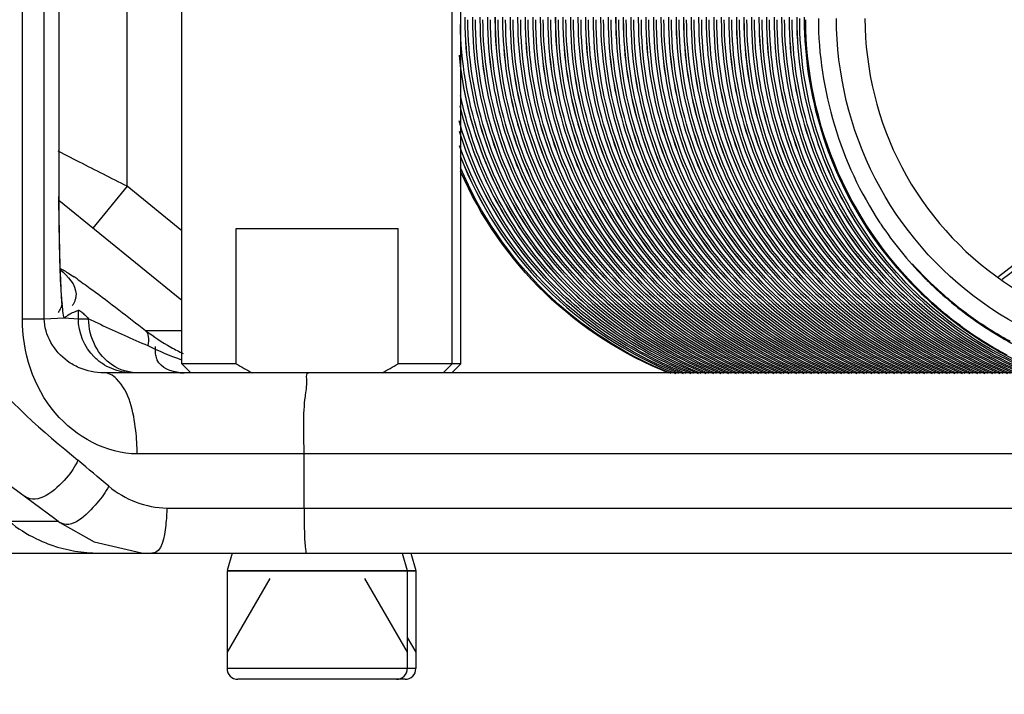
# Model space of a CAD drawing. Header units: millimetres. Extents: x 0 to 9512, y 0 to 6728.
# Tile 35 of 119: x 5004 to 5059, y 1101 to 1138. Entities that reach past the tile are written whole.
import ezdxf

# ---------------------------------------------------------------- set-up
doc = ezdxf.new("R2010")
doc.units = ezdxf.units.MM
doc.header["$LTSCALE"] = 523.16
doc.layers.get('0').update_dxf_attribs({"linetype": 'CONTINUOUS'})
for name, color, linetype in [('304103000094DXF_CONTINUOUS_LINE', 7, 'CONTINUOUS'), ('304104000155DXF_CONTINUOUS_LINE', 7, 'CONTINUOUS'), ('304109000079DXF_CONTINUOUS_LINE', 7, 'CONTINUOUS'), ('501023000046DXF_CONTINUOUS_LINE', 7, 'CONTINUOUS'), ('604006000006DXF_CONTINUOUS_LINE', 7, 'CONTINUOUS'), ('运动范围_DXF_DIMENSION', 7, 'CONTINUOUS')]:
    doc.layers.add(name, color=color, linetype=linetype)
doc.styles.get("Standard").update_dxf_attribs({"font": 'txt', "width": 0.7})
doc.dimstyles.new('DIMSTYLE_18', dxfattribs={"dimtxt": 80, "dimasz": 48, "dimexe": 1, "dimexo": 0, "dimgap": 5, "dimtad": 0, "dimtih": 1, "dimtoh": 1, "dimdec": 1, "dimdsep": 46, "dimtxsty": 'Standard', "dimblk": '_FILLED', "dimblk1": '_FILLED', "dimblk2": '_FILLED', "dimcen": 0.09, "dimclrt": 5, "dimazin": 2, "dimtp": 0.5, "dimtm": 0.5, "dimtfac": 1, "dimtdec": 65535, "dimtofl": 0, "dimtmove": 0, "dimatfit": 3, "dimldrblk": '_FILLED', "dimfxl": 0, "dimtolj": 1, "dimarcsym": 0})

# ---------------------------------------------------------------- blocks, each defined once
blk = doc.blocks.new('*D31')
at = {"layer": '运动范围_DXF_DIMENSION', "color": 2, "linetype": 'Continuous', "transparency": 16777216}
for start, end in [(287.445481, 360), (193, 261.806311)]:
    blk.add_arc((4873.138, 1359.384), 660.059, start, end, dxfattribs=at)
for points in [[(5539.447, 1311.125), (5533.197, 1359.384), (5523.457, 1311.706)], [(4250.211, 1166.638), (4229.996, 1210.903), (4234.762, 1162.475)]]:
    blk.add_solid(points, dxfattribs=at)
blk = doc.blocks.new('_FILLED')
at = {"color": 0, "linetype": 'ByBlock'}
blk.add_solid([(0, 0), (-1, 0.1667), (-1, -0.1667)], dxfattribs=at)

msp = doc.modelspace()

# ---------------------------------------------------------------- linework, layer by layer
at = {"color": 2, "linetype": 'Continuous'}
msp.add_circle((4873.138, 1359.384), 460.97, dxfattribs=at)
at = {"layer": '304103000094DXF_CONTINUOUS_LINE', "color": 9, "linetype": 'Continuous'}
for p, q in [((5010.273, 1129.231), (5010.273, 1169.045)), ((5004.465, 1121.884), (5004.465, 1167.384)), ((5005.677, 1121.884), (5005.677, 1167.384)), ((5006.488, 1167.384), (5006.488, 1128.669)), ((5007.491, 1130.645), (5006.45, 1131.176)), ((5007.642, 1130.568), (5007.491, 1130.645)), ((5010.273, 1129.231), (5008.381, 1126.903)), ((5013.32, 1126.756), (5010.273, 1129.231)), ((5006.493, 1128.669), (5006.488, 1128.669)), ((5006.577, 1124.106), (5006.576, 1123.973)), ((5007.312, 1122.253), (5007.571, 1122.364)), ((5007.571, 1121.884), (5007.571, 1122.364)), ((5004.465, 1121.884), (5005.677, 1121.884)), ((5005.677, 1121.884), (5006.791, 1121.937)), ((5006.791, 1121.937), (5007.571, 1121.884)), ((5007.571, 1121.884), (5008.141, 1121.884)), ((5011.302, 1121.234), (5013.32, 1121.234)), ((5089.988, 1114.384), (5010.834, 1114.384)), ((5020.096, 1111.384), (5020.096, 1114.384)), ((5012.478, 1111.384), (5089.71, 1111.384)), ((5006.477, 1110.637), (4996.86, 1110.636))]:
    msp.add_line(p, q, dxfattribs=at)
at = {"layer": '304103000094DXF_CONTINUOUS_LINE', "color": 7, "linetype": 'Continuous'}
for p, q in [((5006.493, 1167.384), (5006.493, 1128.669)), ((5006.494, 1128.462), (5013.32, 1122.916)), ((5092.784, 1118.884), (5008.986, 1118.884)), ((5006.255, 1110.804), (5006.541, 1110.59)), ((5002.571, 1108.884), (5102.654, 1108.884))]:
    msp.add_line(p, q, dxfattribs=at)
for points in [[(5006.578, 1124.106), (5006.537, 1125.22), (5006.501, 1127.126), (5006.493, 1128.669)], [(5006.669, 1122.735), (5006.675, 1122.7), (5006.661, 1122.818), (5006.635, 1123.115), (5006.607, 1123.539), (5006.58, 1124.045), (5006.577, 1124.108)], [(5002.718, 1113.462), (5003.866, 1112.583), (5006.255, 1110.804)], [(5006.541, 1110.59), (5008.449, 1109.511), (5011.071, 1108.904), (5011.639, 1108.884)]]:
    msp.add_lwpolyline(points, dxfattribs=at)
at = {"layer": '304103000094DXF_CONTINUOUS_LINE', "color": 9, "linetype": 'Continuous'}
for centre, radius, start, end in [((5132.801, 1128.535), 126.313, 179.93941, 181.46523), ((5079.22, 1127.181), 72.714, 181.4781, 182.52884), ((4993.795, 1104.337), 24.039, 55.0808, 55.7332), ((5005.69, 1122.864), 0.972, 352.645, 0.0886), ((5018.508, 1130.587), 11.807, 232.3909, 240.5777), ((5018.382, 1130.376), 11.561, 240.6081, 244.4371), ((5013.444, 1122.315), 3.432, 266.1834, 270.0662), ((4825.306, 894.98), 284.946, 49.79003, 50.24093), ((5008.729, 1116.843), 7.967, 231.172, 244.0493), ((5008.699, 1116.789), 7.905, 244.0693, 250.7609), ((5008.707, 1116.836), 7.953, 250.8252, 269.9347)]:
    msp.add_arc(centre, radius, start, end, dxfattribs=at)
for points in [[(5010.273, 1129.231), (5009.396, 1129.676), (5008.519, 1130.122), (5007.642, 1130.568)], [(5006.573, 1124.599), (5006.984, 1124.253), (5007.439, 1123.777), (5007.44, 1123.24)], [(5008.449, 1119.763), (5007.908, 1120.304), (5007.571, 1121.119), (5007.571, 1121.884)], [(5008.504, 1120.384), (5008.267, 1120.841), (5008.141, 1121.37), (5008.141, 1121.884)], [(5009.461, 1119.309), (5009.061, 1119.573), (5008.725, 1119.958), (5008.504, 1120.384)], [(5011.431, 1120.395), (5012.023, 1120.103), (5012.631, 1119.841), (5013.254, 1119.625)], [(5013.215, 1118.891), (5012.734, 1118.924), (5012.145, 1119.151), (5011.95, 1119.592)], [(5010.852, 1118.884), (5010.368, 1118.884), (5009.866, 1119.042), (5009.461, 1119.309)], [(5009.264, 1112.589), (5010.138, 1111.851), (5011.334, 1111.384), (5012.478, 1111.384)]]:
    msp.add_open_spline(points, degree=3, dxfattribs=at)
for points, knots in [([(4999.457, 1125.658), (4999.86, 1123.419), (5001.828, 1118.787), (5005.595, 1115.653), (5007.546, 1114.03)], [0, 0, 0, 0, 0.47262, 1, 1, 1, 1]), ([(5006.519, 1124.687), (5006.548, 1124.678), (5006.617, 1124.648), (5006.682, 1124.613), (5006.721, 1124.591)], [0, 0, 0, 0, 0.40934, 1, 1, 1, 1]), ([(5006.721, 1124.591), (5006.811, 1124.541), (5007.016, 1124.414), (5007.216, 1124.281), (5007.33, 1124.203)], [0, 0, 0, 0, 0.428569, 1, 1, 1, 1]), ([(5006.576, 1123.973), (5006.584, 1123.813), (5006.598, 1123.512), (5006.616, 1123.21), (5006.626, 1123.068)], [0, 0, 0, 0, 0.527697, 1, 1, 1, 1]), ([(5007.555, 1124.048), (5007.813, 1123.868), (5009.081, 1122.954), (5010.319, 1122.001), (5011.302, 1121.234)], [0, 0, 0, 0, 0.201573, 1, 1, 1, 1]), ([(5006.626, 1123.068), (5006.642, 1122.842), (5006.678, 1122.483), (5006.712, 1122.118), (5006.753, 1121.988)], [0, 0, 0, 0, 0.624959, 1, 1, 1, 1]), ([(5007.381, 1122.901), (5007.362, 1122.85), (5007.317, 1122.747), (5007.259, 1122.651), (5007.225, 1122.603)], [0, 0, 0, 0, 0.478756, 1, 1, 1, 1]), ([(5007.44, 1123.24), (5007.44, 1123.184), (5007.43, 1123.068), (5007.4, 1122.957), (5007.381, 1122.901)], [0, 0, 0, 0, 0.48634, 1, 1, 1, 1]), ([(5006.654, 1122.74), (5006.643, 1122.654), (5006.594, 1122.473), (5006.503, 1122.31), (5006.447, 1122.229)], [0, 0, 0, 0, 0.468161, 1, 1, 1, 1]), ([(5007.571, 1122.364), (5007.589, 1122.375), (5007.662, 1122.325), (5007.709, 1122.291), (5007.745, 1122.261)], [0, 0, 0, 0, 0.30419, 1, 1, 1, 1]), ([(5010.834, 1114.384), (5009.141, 1114.384), (5005.574, 1116.342), (5004.465, 1120.038), (5004.465, 1121.884)], [0, 0, 0, 0, 0.478408, 1, 1, 1, 1]), ([(5007.61, 1119.168), (5007.383, 1119.264), (5006.387, 1119.814), (5005.677, 1120.989), (5005.677, 1121.884)], [0, 0, 0, 0, 0.21589, 1, 1, 1, 1]), ([(5006.753, 1121.988), (5006.758, 1121.973), (5006.761, 1121.952), (5006.785, 1121.934), (5006.791, 1121.937)], [0, 0, 0, 0, 0.695329, 1, 1, 1, 1]), ([(5006.791, 1121.937), (5006.885, 1121.989), (5007.031, 1122.14), (5007.223, 1122.216), (5007.312, 1122.253)], [0, 0, 0, 0, 0.527091, 1, 1, 1, 1]), ([(5007.745, 1122.261), (5007.805, 1122.21), (5007.939, 1122.087), (5008.069, 1121.958), (5008.141, 1121.884)], [0, 0, 0, 0, 0.431449, 1, 1, 1, 1]), ([(5008.141, 1121.884), (5008.358, 1121.78), (5009.442, 1121.258), (5010.543, 1120.77), (5011.431, 1120.395)], [0, 0, 0, 0, 0.199315, 1, 1, 1, 1]), ([(5011.302, 1121.235), (5011.388, 1121.147), (5011.491, 1120.852), (5011.463, 1120.56), (5011.431, 1120.395)], [0, 0, 0, 0, 0.422724, 1, 1, 1, 1]), ([(5011.897, 1119.736), (5011.872, 1119.825), (5011.838, 1120.024), (5011.842, 1120.226), (5011.852, 1120.334)], [0, 0, 0, 0, 0.461013, 1, 1, 1, 1]), ([(5009.423, 1119.117), (5009.242, 1119.192), (5008.894, 1119.376), (5008.587, 1119.624), (5008.449, 1119.763)], [0, 0, 0, 0, 0.499957, 1, 1, 1, 1]), ([(5011.95, 1119.592), (5011.939, 1119.615), (5011.92, 1119.662), (5011.904, 1119.711), (5011.897, 1119.736)], [0, 0, 0, 0, 0.491185, 1, 1, 1, 1]), ([(5010.567, 1118.884), (5010.373, 1118.884), (5009.981, 1118.925), (5009.605, 1119.041), (5009.423, 1119.117)], [0, 0, 0, 0, 0.496072, 1, 1, 1, 1]), ([(5009.693, 1118.541), (5009.592, 1118.643), (5009.378, 1118.813), (5009.109, 1118.884), (5008.986, 1118.884)], [0, 0, 0, 0, 0.538258, 1, 1, 1, 1]), ([(5010.834, 1114.384), (5010.834, 1114.82), (5010.736, 1116.243), (5010.408, 1117.822), (5009.693, 1118.541)], [0, 0, 0, 0, 0.300566, 1, 1, 1, 1]), ([(5020.096, 1114.384), (5020.096, 1115.445), (5020.013, 1117.02), (5020.287, 1118.194), (5020.214, 1118.884), (5020.332, 1118.884)], [0, 0, 0, 0, 0.704862, 0.921557, 1, 1, 1, 1]), ([(5007.546, 1114.03), (5007.372, 1113.677), (5006.774, 1112.734), (5005.293, 1111.529), (5004.623, 1112.02)], [0, 0, 0, 0, 0.321718, 1, 1, 1, 1]), ([(5009.264, 1112.589), (5009.076, 1112.259), (5008.47, 1111.426), (5007.171, 1110.139), (5006.541, 1110.59)], [0, 0, 0, 0, 0.329199, 1, 1, 1, 1]), ([(5012.478, 1111.384), (5012.478, 1111.065), (5012.41, 1110.286), (5012.23, 1108.884), (5011.656, 1108.884)], [0, 0, 0, 0, 0.3575, 1, 1, 1, 1]), ([(5020.096, 1111.384), (5020.096, 1111.145), (5020.106, 1110.377), (5020.11, 1109.605), (5020.177, 1109.078)], [0, 0, 0, 0, 0.309936, 1, 1, 1, 1]), ([(5020.177, 1109.078), (5020.183, 1109.03), (5020.196, 1108.981), (5020.208, 1108.884), (5020.227, 1108.884)], [0, 0, 0, 0, 0.724739, 1, 1, 1, 1])]:
    msp.add_open_spline(points, degree=3, knots=knots, dxfattribs=at)
at = {"layer": '304103000094DXF_CONTINUOUS_LINE', "color": 7, "linetype": 'Continuous'}
msp.add_open_spline([(5008.986, 1118.884), (5008.517, 1118.884), (5008.04, 1118.984), (5007.61, 1119.168)], degree=3, dxfattribs=at)
at = {"layer": '304104000155DXF_CONTINUOUS_LINE', "color": 7, "linetype": 'Continuous'}
for p, q in [((5013.32, 1119.384), (5013.32, 1139.384)), ((5028.32, 1119.384), (5028.32, 1139.384)), ((5028.798, 1119.384), (5028.798, 1139.384)), ((5016.32, 1126.884), (5025.32, 1126.884)), ((5016.32, 1119.384), (5016.32, 1126.884)), ((5025.32, 1119.384), (5025.32, 1126.884)), ((5016.32, 1119.384), (5013.32, 1119.384)), ((5013.82, 1118.884), (5013.32, 1119.384)), ((5028.32, 1119.384), (5025.32, 1119.384)), ((5027.82, 1118.884), (5028.32, 1119.384)), ((5028.298, 1118.884), (5028.798, 1119.384)), ((5028.798, 1119.384), (5028.32, 1119.384))]:
    msp.add_line(p, q, dxfattribs=at)
for points in [[(5016.32, 1119.384), (5016.612, 1119.208), (5016.91, 1119.04), (5017.214, 1118.884)], [(5024.425, 1118.884), (5024.729, 1119.04), (5025.027, 1119.208), (5025.32, 1119.384)]]:
    msp.add_open_spline(points, degree=3, dxfattribs=at)
at = {"layer": '304109000079DXF_CONTINUOUS_LINE', "color": 7, "linetype": 'Continuous'}
for centre, radius, start, end in [((5050.085, 1138.534), 21.07, 179.8146, 180.1854), ((5050.504, 1138.534), 21.07, 179.8146, 180.1854), ((5050.923, 1138.534), 21.07, 179.8146, 180.1854), ((5051.341, 1138.534), 21.07, 179.8146, 180.1854), ((5051.76, 1138.534), 21.07, 179.8146, 180.1854), ((5052.178, 1138.534), 21.07, 179.8146, 180.1854), ((5052.597, 1138.534), 21.07, 179.8146, 180.1854), ((5053.015, 1138.534), 21.07, 179.8146, 180.1854), ((5053.434, 1138.534), 21.07, 179.8146, 180.1854), ((5053.852, 1138.534), 21.07, 179.8146, 180.1854), ((5054.271, 1138.534), 21.07, 179.8146, 180.1854), ((5054.689, 1138.534), 21.07, 179.8146, 180.1854), ((5055.108, 1138.534), 21.07, 179.8146, 180.1854), ((5055.526, 1138.534), 21.07, 179.8146, 180.1854), ((5055.945, 1138.534), 21.07, 179.8146, 180.1854), ((5056.364, 1138.534), 21.07, 179.8146, 180.1854), ((5056.782, 1138.534), 21.07, 179.8146, 180.1854), ((5057.201, 1138.534), 21.07, 179.8146, 180.1854), ((5057.619, 1138.534), 21.07, 179.8146, 180.1854), ((5058.038, 1138.534), 21.07, 179.8146, 180.1854), ((5058.456, 1138.534), 21.07, 179.8146, 180.1854), ((5058.875, 1138.534), 21.07, 179.8146, 180.1854), ((5059.293, 1138.534), 21.07, 179.8146, 180.1854), ((5059.712, 1138.534), 21.07, 179.8146, 180.1854), ((5060.13, 1138.534), 21.07, 179.8146, 180.1854), ((5060.549, 1138.534), 21.07, 179.8146, 180.1854), ((5060.967, 1138.534), 21.07, 179.8146, 180.1854), ((5061.386, 1138.534), 21.07, 179.8146, 180.1854), ((5061.805, 1138.534), 21.07, 179.8146, 180.1854), ((5062.223, 1138.534), 21.07, 179.8146, 180.1854), ((5062.642, 1138.534), 21.07, 179.8146, 180.1854), ((5063.06, 1138.534), 21.07, 179.8146, 180.1854), ((5063.479, 1138.534), 21.07, 179.8146, 180.1854), ((5063.897, 1138.534), 21.07, 179.8146, 180.1854), ((5064.316, 1138.534), 21.07, 179.8146, 180.1854), ((5064.734, 1138.534), 21.07, 179.8146, 180.1854), ((5065.153, 1138.534), 21.07, 179.8146, 180.1854), ((5065.571, 1138.534), 21.07, 179.8146, 180.1854), ((5065.99, 1138.534), 21.07, 179.8146, 180.1854), ((5066.408, 1138.534), 21.07, 179.8146, 180.1854), ((5066.827, 1138.534), 21.07, 179.8146, 180.1854), ((5067.246, 1138.534), 21.07, 179.8146, 180.1854), ((5067.664, 1138.534), 21.07, 179.8146, 180.1854), ((5068.083, 1138.534), 21.07, 179.8146, 180.1854), ((5068.501, 1138.534), 21.07, 179.8146, 180.1854), ((5068.92, 1138.534), 21.07, 179.8146, 180.1854), ((5069.034, 1138.478), 20.385, 213.5852, 213.8402), ((5069.115, 1138.537), 20.485, 213.8511, 224.3911), ((5069.03, 1138.46), 20.37, 224.4026, 225.4579), ((5069.089, 1138.524), 20.457, 225.4663, 235.2636), ((5069.026, 1138.449), 21.058, 227.47, 229.1083), ((5069.085, 1138.522), 21.153, 229.1159, 238.9307), ((5069.022, 1138.433), 20.345, 235.2731, 236.7659), ((5069.065, 1138.505), 20.428, 236.7742, 246.2645), ((5069.023, 1138.425), 21.038, 238.9417, 241.8444)]:
    msp.add_arc(centre, radius, start, end, dxfattribs=at)
at = {"layer": '304109000079DXF_CONTINUOUS_LINE', "color": 9, "linetype": 'Continuous'}
for centre, radius, start, end in [((5050.09, 1138.534), 21.073, 179.8155, 180.1845), ((5050.509, 1138.534), 21.073, 179.8155, 180.1845), ((5050.927, 1138.534), 21.073, 179.8155, 180.1845), ((5051.346, 1138.534), 21.073, 179.8155, 180.1845), ((5051.764, 1138.534), 21.073, 179.8155, 180.1845), ((5052.183, 1138.534), 21.073, 179.8155, 180.1845), ((5052.601, 1138.534), 21.073, 179.8155, 180.1845), ((5053.02, 1138.534), 21.073, 179.8155, 180.1845), ((5053.438, 1138.534), 21.073, 179.8155, 180.1845), ((5053.857, 1138.534), 21.073, 179.8155, 180.1845), ((5054.275, 1138.534), 21.073, 179.8155, 180.1845), ((5054.694, 1138.534), 21.073, 179.8155, 180.1845), ((5055.112, 1138.534), 21.073, 179.8155, 180.1845), ((5055.531, 1138.534), 21.073, 179.8155, 180.1845), ((5055.95, 1138.534), 21.073, 179.8155, 180.1845), ((5056.368, 1138.534), 21.073, 179.8155, 180.1845), ((5056.787, 1138.534), 21.073, 179.8155, 180.1845), ((5057.205, 1138.534), 21.073, 179.8155, 180.1845), ((5057.624, 1138.534), 21.073, 179.8155, 180.1845), ((5058.042, 1138.534), 21.073, 179.8155, 180.1845), ((5058.461, 1138.534), 21.073, 179.8155, 180.1845), ((5058.879, 1138.534), 21.073, 179.8155, 180.1845), ((5059.298, 1138.534), 21.073, 179.8155, 180.1845), ((5059.716, 1138.534), 21.073, 179.8155, 180.1845), ((5060.135, 1138.534), 21.073, 179.8155, 180.1845), ((5060.553, 1138.534), 21.073, 179.8155, 180.1845), ((5060.972, 1138.534), 21.073, 179.8155, 180.1845), ((5061.391, 1138.534), 21.073, 179.8155, 180.1845), ((5061.809, 1138.534), 21.073, 179.8155, 180.1845), ((5062.228, 1138.534), 21.073, 179.8155, 180.1845), ((5062.646, 1138.534), 21.073, 179.8155, 180.1845), ((5063.065, 1138.534), 21.073, 179.8155, 180.1845), ((5063.483, 1138.534), 21.073, 179.8155, 180.1845), ((5063.902, 1138.534), 21.073, 179.8155, 180.1845), ((5064.32, 1138.534), 21.073, 179.8155, 180.1845), ((5064.739, 1138.534), 21.073, 179.8155, 180.1845), ((5065.157, 1138.534), 21.073, 179.8155, 180.1845), ((5065.576, 1138.534), 21.073, 179.8155, 180.1845), ((5065.994, 1138.534), 21.073, 179.8155, 180.1845), ((5066.413, 1138.534), 21.073, 179.8155, 180.1845), ((5066.832, 1138.534), 21.073, 179.8155, 180.1845), ((5067.25, 1138.534), 21.073, 179.8155, 180.1845), ((5067.669, 1138.534), 21.073, 179.8155, 180.1845), ((5068.087, 1138.534), 21.073, 179.8155, 180.1845), ((5068.506, 1138.534), 21.073, 179.8155, 180.1845), ((5068.924, 1138.534), 21.073, 179.8155, 180.1845), ((5069, 1138.521), 20.357, 221.8645, 228.3413), ((5068.955, 1138.472), 20.29, 228.3451, 231.9495), ((5068.979, 1138.504), 20.329, 231.9521, 239.2111), ((5068.939, 1138.442), 20.256, 239.2165, 241.4992)]:
    msp.add_arc(centre, radius, start, end, dxfattribs=at)
for points, knots in [([(5042.14, 1118.852), (5038.33, 1120.355), (5031.451, 1125.763), (5028.832, 1134.109), (5028.769, 1138.21)], [0, 0, 0, 0, 0.499674, 1, 1, 1, 1]), ([(5029.017, 1138.466), (5029.031, 1134.325), (5031.602, 1125.86), (5038.543, 1120.37), (5042.391, 1118.852)], [0, 0, 0, 0, 0.500321, 1, 1, 1, 1]), ([(5042.559, 1118.852), (5038.71, 1120.37), (5031.768, 1125.861), (5029.198, 1134.327), (5029.185, 1138.469)], [0, 0, 0, 0, 0.499679, 1, 1, 1, 1]), ([(5029.436, 1138.466), (5029.449, 1134.325), (5032.02, 1125.86), (5038.962, 1120.37), (5042.81, 1118.852)], [0, 0, 0, 0, 0.500321, 1, 1, 1, 1]), ([(5042.977, 1118.852), (5039.129, 1120.37), (5032.187, 1125.861), (5029.616, 1134.327), (5029.603, 1138.469)], [0, 0, 0, 0, 0.499679, 1, 1, 1, 1]), ([(5029.855, 1138.466), (5029.868, 1134.325), (5032.439, 1125.86), (5039.38, 1120.37), (5043.228, 1118.852)], [0, 0, 0, 0, 0.500321, 1, 1, 1, 1]), ([(5043.396, 1118.852), (5039.547, 1120.37), (5032.605, 1125.861), (5030.035, 1134.327), (5030.022, 1138.469)], [0, 0, 0, 0, 0.499679, 1, 1, 1, 1]), ([(5030.273, 1138.466), (5030.286, 1134.325), (5032.858, 1125.86), (5039.799, 1120.37), (5043.647, 1118.852)], [0, 0, 0, 0, 0.500321, 1, 1, 1, 1]), ([(5043.814, 1118.852), (5039.966, 1120.37), (5033.024, 1125.861), (5030.453, 1134.327), (5030.44, 1138.469)], [0, 0, 0, 0, 0.499679, 1, 1, 1, 1]), ([(5030.692, 1138.466), (5030.705, 1134.325), (5033.276, 1125.86), (5040.217, 1120.37), (5044.065, 1118.852)], [0, 0, 0, 0, 0.500321, 1, 1, 1, 1]), ([(5044.233, 1118.852), (5040.385, 1120.37), (5033.442, 1125.861), (5030.872, 1134.327), (5030.859, 1138.469)], [0, 0, 0, 0, 0.499679, 1, 1, 1, 1]), ([(5031.11, 1138.466), (5031.123, 1134.325), (5033.695, 1125.86), (5040.636, 1120.37), (5044.484, 1118.852)], [0, 0, 0, 0, 0.500321, 1, 1, 1, 1]), ([(5044.651, 1118.852), (5040.803, 1120.37), (5033.861, 1125.861), (5031.29, 1134.327), (5031.278, 1138.469)], [0, 0, 0, 0, 0.499679, 1, 1, 1, 1]), ([(5031.529, 1138.466), (5031.542, 1134.325), (5034.113, 1125.86), (5041.054, 1120.37), (5044.902, 1118.852)], [0, 0, 0, 0, 0.500321, 1, 1, 1, 1]), ([(5045.07, 1118.852), (5041.222, 1120.37), (5034.279, 1125.861), (5031.709, 1134.327), (5031.696, 1138.469)], [0, 0, 0, 0, 0.499679, 1, 1, 1, 1]), ([(5031.947, 1138.466), (5031.961, 1134.325), (5034.532, 1125.86), (5041.473, 1120.37), (5045.321, 1118.852)], [0, 0, 0, 0, 0.500321, 1, 1, 1, 1]), ([(5045.488, 1118.852), (5041.64, 1120.37), (5034.698, 1125.861), (5032.127, 1134.327), (5032.115, 1138.469)], [0, 0, 0, 0, 0.499679, 1, 1, 1, 1]), ([(5032.366, 1138.466), (5032.379, 1134.325), (5034.95, 1125.86), (5041.892, 1120.37), (5045.739, 1118.852)], [0, 0, 0, 0, 0.500321, 1, 1, 1, 1]), ([(5045.907, 1118.852), (5042.059, 1120.37), (5035.117, 1125.861), (5032.546, 1134.327), (5032.533, 1138.469)], [0, 0, 0, 0, 0.499679, 1, 1, 1, 1]), ([(5032.784, 1138.466), (5032.798, 1134.325), (5035.369, 1125.86), (5042.31, 1120.37), (5046.158, 1118.852)], [0, 0, 0, 0, 0.500321, 1, 1, 1, 1]), ([(5046.326, 1118.852), (5042.477, 1120.37), (5035.535, 1125.861), (5032.964, 1134.327), (5032.952, 1138.469)], [0, 0, 0, 0, 0.499679, 1, 1, 1, 1]), ([(5033.203, 1138.466), (5033.216, 1134.325), (5035.787, 1125.86), (5042.729, 1120.37), (5046.576, 1118.852)], [0, 0, 0, 0, 0.500321, 1, 1, 1, 1]), ([(5046.744, 1118.852), (5042.896, 1120.37), (5035.954, 1125.861), (5033.383, 1134.327), (5033.37, 1138.469)], [0, 0, 0, 0, 0.499679, 1, 1, 1, 1]), ([(5033.621, 1138.466), (5033.635, 1134.325), (5036.206, 1125.86), (5043.147, 1120.37), (5046.995, 1118.852)], [0, 0, 0, 0, 0.500321, 1, 1, 1, 1]), ([(5047.163, 1118.852), (5043.314, 1120.37), (5036.372, 1125.861), (5033.802, 1134.327), (5033.789, 1138.469)], [0, 0, 0, 0, 0.499679, 1, 1, 1, 1]), ([(5034.04, 1138.466), (5034.053, 1134.325), (5036.624, 1125.86), (5043.566, 1120.37), (5047.414, 1118.852)], [0, 0, 0, 0, 0.500321, 1, 1, 1, 1]), ([(5047.581, 1118.852), (5043.733, 1120.37), (5036.791, 1125.861), (5034.22, 1134.327), (5034.207, 1138.469)], [0, 0, 0, 0, 0.499679, 1, 1, 1, 1]), ([(5034.458, 1138.466), (5034.472, 1134.325), (5037.043, 1125.86), (5043.984, 1120.37), (5047.832, 1118.852)], [0, 0, 0, 0, 0.500321, 1, 1, 1, 1]), ([(5048, 1118.852), (5044.151, 1120.37), (5037.209, 1125.861), (5034.639, 1134.327), (5034.626, 1138.469)], [0, 0, 0, 0, 0.499679, 1, 1, 1, 1]), ([(5034.877, 1138.466), (5034.89, 1134.325), (5037.461, 1125.86), (5044.403, 1120.37), (5048.251, 1118.852)], [0, 0, 0, 0, 0.500321, 1, 1, 1, 1]), ([(5048.418, 1118.852), (5044.57, 1120.37), (5037.628, 1125.861), (5035.057, 1134.327), (5035.044, 1138.469)], [0, 0, 0, 0, 0.499679, 1, 1, 1, 1]), ([(5035.296, 1138.466), (5035.309, 1134.325), (5037.88, 1125.86), (5044.821, 1120.37), (5048.669, 1118.852)], [0, 0, 0, 0, 0.500321, 1, 1, 1, 1]), ([(5048.837, 1118.852), (5044.988, 1120.37), (5038.046, 1125.861), (5035.476, 1134.327), (5035.463, 1138.469)], [0, 0, 0, 0, 0.499679, 1, 1, 1, 1]), ([(5035.714, 1138.466), (5035.727, 1134.325), (5038.299, 1125.86), (5045.24, 1120.37), (5049.088, 1118.852)], [0, 0, 0, 0, 0.500321, 1, 1, 1, 1]), ([(5049.255, 1118.852), (5045.407, 1120.37), (5038.465, 1125.861), (5035.894, 1134.327), (5035.881, 1138.469)], [0, 0, 0, 0, 0.499679, 1, 1, 1, 1]), ([(5036.133, 1138.466), (5036.146, 1134.325), (5038.717, 1125.86), (5045.658, 1120.37), (5049.506, 1118.852)], [0, 0, 0, 0, 0.500321, 1, 1, 1, 1]), ([(5049.674, 1118.852), (5045.826, 1120.37), (5038.883, 1125.861), (5036.313, 1134.327), (5036.3, 1138.469)], [0, 0, 0, 0, 0.499679, 1, 1, 1, 1]), ([(5036.551, 1138.466), (5036.564, 1134.325), (5039.136, 1125.86), (5046.077, 1120.37), (5049.925, 1118.852)], [0, 0, 0, 0, 0.500321, 1, 1, 1, 1]), ([(5050.092, 1118.852), (5046.244, 1120.37), (5039.302, 1125.861), (5036.731, 1134.327), (5036.719, 1138.469)], [0, 0, 0, 0, 0.499679, 1, 1, 1, 1]), ([(5036.97, 1138.466), (5036.983, 1134.325), (5039.554, 1125.86), (5046.496, 1120.37), (5050.343, 1118.852)], [0, 0, 0, 0, 0.500321, 1, 1, 1, 1]), ([(5050.511, 1118.852), (5046.663, 1120.37), (5039.72, 1125.861), (5037.15, 1134.327), (5037.137, 1138.469)], [0, 0, 0, 0, 0.499679, 1, 1, 1, 1]), ([(5037.388, 1138.466), (5037.402, 1134.325), (5039.973, 1125.86), (5046.914, 1120.37), (5050.762, 1118.852)], [0, 0, 0, 0, 0.500321, 1, 1, 1, 1]), ([(5050.929, 1118.852), (5047.081, 1120.37), (5040.139, 1125.861), (5037.568, 1134.327), (5037.556, 1138.469)], [0, 0, 0, 0, 0.499679, 1, 1, 1, 1]), ([(5037.807, 1138.466), (5037.82, 1134.325), (5040.391, 1125.86), (5047.333, 1120.37), (5051.18, 1118.852)], [0, 0, 0, 0, 0.500321, 1, 1, 1, 1]), ([(5051.348, 1118.852), (5047.5, 1120.37), (5040.558, 1125.861), (5037.987, 1134.327), (5037.974, 1138.469)], [0, 0, 0, 0, 0.499679, 1, 1, 1, 1]), ([(5038.225, 1138.466), (5038.239, 1134.325), (5040.81, 1125.86), (5047.751, 1120.37), (5051.599, 1118.852)], [0, 0, 0, 0, 0.500321, 1, 1, 1, 1]), ([(5051.767, 1118.852), (5047.918, 1120.37), (5040.976, 1125.861), (5038.405, 1134.327), (5038.393, 1138.469)], [0, 0, 0, 0, 0.499679, 1, 1, 1, 1]), ([(5038.644, 1138.466), (5038.657, 1134.325), (5041.228, 1125.86), (5048.17, 1120.37), (5052.017, 1118.852)], [0, 0, 0, 0, 0.500321, 1, 1, 1, 1]), ([(5052.185, 1118.852), (5048.337, 1120.37), (5041.395, 1125.861), (5038.824, 1134.327), (5038.811, 1138.469)], [0, 0, 0, 0, 0.499679, 1, 1, 1, 1]), ([(5039.062, 1138.466), (5039.076, 1134.325), (5041.647, 1125.86), (5048.588, 1120.37), (5052.436, 1118.852)], [0, 0, 0, 0, 0.500321, 1, 1, 1, 1]), ([(5052.604, 1118.852), (5048.755, 1120.37), (5041.813, 1125.861), (5039.243, 1134.327), (5039.23, 1138.469)], [0, 0, 0, 0, 0.499679, 1, 1, 1, 1]), ([(5039.481, 1138.466), (5039.494, 1134.325), (5042.065, 1125.86), (5049.007, 1120.37), (5052.855, 1118.852)], [0, 0, 0, 0, 0.500321, 1, 1, 1, 1]), ([(5053.022, 1118.852), (5049.174, 1120.37), (5042.232, 1125.861), (5039.661, 1134.327), (5039.648, 1138.469)], [0, 0, 0, 0, 0.499679, 1, 1, 1, 1]), ([(5039.899, 1138.466), (5039.913, 1134.325), (5042.484, 1125.86), (5049.425, 1120.37), (5053.273, 1118.852)], [0, 0, 0, 0, 0.500321, 1, 1, 1, 1]), ([(5053.441, 1118.852), (5049.592, 1120.37), (5042.65, 1125.861), (5040.08, 1134.327), (5040.067, 1138.469)], [0, 0, 0, 0, 0.499679, 1, 1, 1, 1]), ([(5040.318, 1138.466), (5040.331, 1134.325), (5042.902, 1125.86), (5049.844, 1120.37), (5053.692, 1118.852)], [0, 0, 0, 0, 0.500321, 1, 1, 1, 1]), ([(5053.859, 1118.852), (5050.011, 1120.37), (5043.069, 1125.861), (5040.498, 1134.327), (5040.485, 1138.469)], [0, 0, 0, 0, 0.499679, 1, 1, 1, 1]), ([(5040.737, 1138.466), (5040.75, 1134.325), (5043.321, 1125.86), (5050.262, 1120.37), (5054.11, 1118.852)], [0, 0, 0, 0, 0.500321, 1, 1, 1, 1]), ([(5054.278, 1118.852), (5050.429, 1120.37), (5043.487, 1125.861), (5040.917, 1134.327), (5040.904, 1138.469)], [0, 0, 0, 0, 0.499679, 1, 1, 1, 1]), ([(5041.155, 1138.466), (5041.168, 1134.325), (5043.74, 1125.86), (5050.681, 1120.37), (5054.529, 1118.852)], [0, 0, 0, 0, 0.500321, 1, 1, 1, 1]), ([(5054.696, 1118.852), (5050.848, 1120.37), (5043.906, 1125.861), (5041.335, 1134.327), (5041.322, 1138.469)], [0, 0, 0, 0, 0.499679, 1, 1, 1, 1]), ([(5041.574, 1138.466), (5041.587, 1134.325), (5044.158, 1125.86), (5051.099, 1120.37), (5054.947, 1118.852)], [0, 0, 0, 0, 0.500321, 1, 1, 1, 1]), ([(5055.115, 1118.852), (5051.267, 1120.37), (5044.324, 1125.861), (5041.754, 1134.327), (5041.741, 1138.469)], [0, 0, 0, 0, 0.499679, 1, 1, 1, 1]), ([(5041.992, 1138.466), (5042.005, 1134.325), (5044.577, 1125.86), (5051.518, 1120.37), (5055.366, 1118.852)], [0, 0, 0, 0, 0.500321, 1, 1, 1, 1]), ([(5055.533, 1118.852), (5051.685, 1120.37), (5044.743, 1125.861), (5042.172, 1134.327), (5042.16, 1138.469)], [0, 0, 0, 0, 0.499679, 1, 1, 1, 1]), ([(5042.411, 1138.466), (5042.424, 1134.325), (5044.995, 1125.86), (5051.937, 1120.37), (5055.784, 1118.852)], [0, 0, 0, 0, 0.500321, 1, 1, 1, 1]), ([(5055.952, 1118.852), (5052.104, 1120.37), (5045.161, 1125.861), (5042.591, 1134.327), (5042.578, 1138.469)], [0, 0, 0, 0, 0.499679, 1, 1, 1, 1]), ([(5042.829, 1138.466), (5042.843, 1134.325), (5045.414, 1125.86), (5052.355, 1120.37), (5056.203, 1118.852)], [0, 0, 0, 0, 0.500321, 1, 1, 1, 1]), ([(5056.37, 1118.852), (5052.522, 1120.37), (5045.58, 1125.861), (5043.009, 1134.327), (5042.997, 1138.469)], [0, 0, 0, 0, 0.499679, 1, 1, 1, 1]), ([(5043.248, 1138.466), (5043.261, 1134.325), (5045.832, 1125.86), (5052.774, 1120.37), (5056.621, 1118.852)], [0, 0, 0, 0, 0.500321, 1, 1, 1, 1]), ([(5056.789, 1118.852), (5052.941, 1120.37), (5045.999, 1125.861), (5043.428, 1134.327), (5043.415, 1138.469)], [0, 0, 0, 0, 0.499679, 1, 1, 1, 1]), ([(5043.666, 1138.466), (5043.68, 1134.325), (5046.251, 1125.86), (5053.192, 1120.37), (5057.04, 1118.852)], [0, 0, 0, 0, 0.500321, 1, 1, 1, 1]), ([(5057.208, 1118.852), (5053.359, 1120.37), (5046.417, 1125.861), (5043.846, 1134.327), (5043.834, 1138.469)], [0, 0, 0, 0, 0.499679, 1, 1, 1, 1]), ([(5044.085, 1138.466), (5044.098, 1134.325), (5046.669, 1125.86), (5053.611, 1120.37), (5057.458, 1118.852)], [0, 0, 0, 0, 0.500321, 1, 1, 1, 1]), ([(5057.626, 1118.852), (5053.778, 1120.37), (5046.836, 1125.861), (5044.265, 1134.327), (5044.252, 1138.469)], [0, 0, 0, 0, 0.499679, 1, 1, 1, 1]), ([(5044.503, 1138.466), (5044.517, 1134.325), (5047.088, 1125.86), (5054.029, 1120.37), (5057.877, 1118.852)], [0, 0, 0, 0, 0.500321, 1, 1, 1, 1]), ([(5058.045, 1118.852), (5054.196, 1120.37), (5047.254, 1125.861), (5044.684, 1134.327), (5044.671, 1138.469)], [0, 0, 0, 0, 0.499679, 1, 1, 1, 1]), ([(5044.922, 1138.466), (5044.935, 1134.325), (5047.506, 1125.86), (5054.448, 1120.37), (5058.296, 1118.852)], [0, 0, 0, 0, 0.500321, 1, 1, 1, 1]), ([(5058.463, 1118.852), (5054.615, 1120.37), (5047.673, 1125.861), (5045.102, 1134.327), (5045.089, 1138.469)], [0, 0, 0, 0, 0.499679, 1, 1, 1, 1]), ([(5045.34, 1138.466), (5045.354, 1134.325), (5047.925, 1125.86), (5054.866, 1120.37), (5058.714, 1118.852)], [0, 0, 0, 0, 0.500321, 1, 1, 1, 1]), ([(5058.882, 1118.852), (5055.033, 1120.37), (5048.091, 1125.861), (5045.521, 1134.327), (5045.508, 1138.469)], [0, 0, 0, 0, 0.499679, 1, 1, 1, 1]), ([(5045.759, 1138.466), (5045.772, 1134.325), (5048.343, 1125.86), (5055.285, 1120.37), (5059.133, 1118.852)], [0, 0, 0, 0, 0.500321, 1, 1, 1, 1]), ([(5059.3, 1118.852), (5055.452, 1120.37), (5048.51, 1125.861), (5045.939, 1134.327), (5045.926, 1138.469)], [0, 0, 0, 0, 0.499679, 1, 1, 1, 1]), ([(5046.178, 1138.466), (5046.191, 1134.325), (5048.762, 1125.86), (5055.703, 1120.37), (5059.551, 1118.852)], [0, 0, 0, 0, 0.500321, 1, 1, 1, 1]), ([(5059.719, 1118.852), (5055.87, 1120.37), (5048.928, 1125.861), (5046.358, 1134.327), (5046.345, 1138.469)], [0, 0, 0, 0, 0.499679, 1, 1, 1, 1]), ([(5046.596, 1138.466), (5046.609, 1134.325), (5049.181, 1125.86), (5056.122, 1120.37), (5059.97, 1118.852)], [0, 0, 0, 0, 0.500321, 1, 1, 1, 1]), ([(5060.137, 1118.852), (5056.289, 1120.37), (5049.347, 1125.861), (5046.776, 1134.327), (5046.763, 1138.469)], [0, 0, 0, 0, 0.499679, 1, 1, 1, 1]), ([(5047.015, 1138.466), (5047.028, 1134.325), (5049.599, 1125.86), (5056.54, 1120.37), (5060.388, 1118.852)], [0, 0, 0, 0, 0.500321, 1, 1, 1, 1]), ([(5060.556, 1118.852), (5056.708, 1120.37), (5049.765, 1125.861), (5047.195, 1134.327), (5047.182, 1138.469)], [0, 0, 0, 0, 0.499679, 1, 1, 1, 1]), ([(5047.433, 1138.466), (5047.446, 1134.325), (5050.018, 1125.86), (5056.959, 1120.37), (5060.807, 1118.852)], [0, 0, 0, 0, 0.500321, 1, 1, 1, 1]), ([(5060.974, 1118.852), (5057.116, 1120.374), (5050.159, 1125.885), (5047.6, 1134.382), (5047.6, 1138.534)], [0, 0, 0, 0, 0.499681, 1, 1, 1, 1]), ([(5047.852, 1138.466), (5047.865, 1134.325), (5050.436, 1125.86), (5057.378, 1120.37), (5061.225, 1118.852)], [0, 0, 0, 0, 0.500321, 1, 1, 1, 1]), ([(5075.246, 1120.244), (5072.38, 1119.252), (5066.068, 1118.64), (5057.31, 1122.177), (5051.122, 1129.32), (5049.64, 1135.494), (5049.64, 1138.534)], [0, 0, 0, 0, 0.249752, 0.499583, 0.749679, 1, 1, 1, 1]), ([(5028.697, 1136.494), (5029.066, 1132.686), (5031.96, 1125.131), (5038.418, 1120.254), (5041.973, 1118.852)], [0, 0, 0, 0, 0.500328, 1, 1, 1, 1]), ([(5041.722, 1118.852), (5038.506, 1120.121), (5032.613, 1124.337), (5029.481, 1130.869), (5028.783, 1134.258)], [0, 0, 0, 0, 0.499714, 1, 1, 1, 1]), ([(5028.74, 1133.694), (5029.509, 1130.416), (5032.679, 1124.141), (5038.425, 1120.086), (5041.554, 1118.852)], [0, 0, 0, 0, 0.500276, 1, 1, 1, 1]), ([(5041.303, 1118.852), (5038.305, 1120.035), (5032.782, 1123.85), (5029.57, 1129.743), (5028.705, 1132.851)], [0, 0, 0, 0, 0.499736, 1, 1, 1, 1]), ([(5028.701, 1132.294), (5029.623, 1129.301), (5032.852, 1123.659), (5038.225, 1120), (5041.135, 1118.852)], [0, 0, 0, 0, 0.500258, 1, 1, 1, 1]), ([(5040.885, 1118.852), (5038.106, 1119.948), (5032.958, 1123.378), (5029.72, 1128.648), (5028.723, 1131.466)], [0, 0, 0, 0, 0.499751, 1, 1, 1, 1]), ([(5028.756, 1130.923), (5029.796, 1128.221), (5033.03, 1123.195), (5038.026, 1119.914), (5040.717, 1118.852)], [0, 0, 0, 0, 0.500244, 1, 1, 1, 1]), ([(5040.466, 1118.852), (5037.886, 1119.87), (5033.082, 1122.967), (5029.865, 1127.691), (5028.78, 1130.246)], [0, 0, 0, 0, 0.499764, 1, 1, 1, 1])]:
    msp.add_open_spline(points, degree=3, knots=knots, dxfattribs=at)
at = {"layer": '304109000079DXF_CONTINUOUS_LINE', "color": 7, "linetype": 'Continuous'}
for points, knots in [([(5029.015, 1138.466), (5029.029, 1134.324), (5031.6, 1125.859), (5038.542, 1120.37), (5042.39, 1118.852)], [0, 0, 0, 0, 0.500298, 1, 1, 1, 1]), ([(5029.434, 1138.466), (5029.447, 1134.324), (5032.019, 1125.859), (5038.961, 1120.37), (5042.809, 1118.852)], [0, 0, 0, 0, 0.500298, 1, 1, 1, 1]), ([(5029.853, 1138.466), (5029.866, 1134.324), (5032.437, 1125.859), (5039.379, 1120.37), (5043.227, 1118.852)], [0, 0, 0, 0, 0.500298, 1, 1, 1, 1]), ([(5030.271, 1138.466), (5030.285, 1134.324), (5032.856, 1125.859), (5039.798, 1120.37), (5043.646, 1118.852)], [0, 0, 0, 0, 0.500298, 1, 1, 1, 1]), ([(5030.69, 1138.466), (5030.703, 1134.324), (5033.275, 1125.859), (5040.216, 1120.37), (5044.064, 1118.852)], [0, 0, 0, 0, 0.500298, 1, 1, 1, 1]), ([(5031.108, 1138.466), (5031.122, 1134.324), (5033.693, 1125.859), (5040.635, 1120.37), (5044.483, 1118.852)], [0, 0, 0, 0, 0.500298, 1, 1, 1, 1]), ([(5031.527, 1138.466), (5031.54, 1134.324), (5034.112, 1125.859), (5041.053, 1120.37), (5044.901, 1118.852)], [0, 0, 0, 0, 0.500298, 1, 1, 1, 1]), ([(5031.945, 1138.466), (5031.959, 1134.324), (5034.53, 1125.859), (5041.472, 1120.37), (5045.32, 1118.852)], [0, 0, 0, 0, 0.500298, 1, 1, 1, 1]), ([(5032.364, 1138.466), (5032.377, 1134.324), (5034.949, 1125.859), (5041.89, 1120.37), (5045.739, 1118.852)], [0, 0, 0, 0, 0.500298, 1, 1, 1, 1]), ([(5032.782, 1138.466), (5032.796, 1134.324), (5035.367, 1125.859), (5042.309, 1120.37), (5046.157, 1118.852)], [0, 0, 0, 0, 0.500298, 1, 1, 1, 1]), ([(5033.201, 1138.466), (5033.214, 1134.324), (5035.786, 1125.859), (5042.728, 1120.37), (5046.576, 1118.852)], [0, 0, 0, 0, 0.500298, 1, 1, 1, 1]), ([(5033.619, 1138.466), (5033.633, 1134.324), (5036.204, 1125.859), (5043.146, 1120.37), (5046.994, 1118.852)], [0, 0, 0, 0, 0.500298, 1, 1, 1, 1]), ([(5034.038, 1138.466), (5034.051, 1134.324), (5036.623, 1125.859), (5043.565, 1120.37), (5047.413, 1118.852)], [0, 0, 0, 0, 0.500298, 1, 1, 1, 1]), ([(5034.456, 1138.466), (5034.47, 1134.324), (5037.041, 1125.859), (5043.983, 1120.37), (5047.831, 1118.852)], [0, 0, 0, 0, 0.500298, 1, 1, 1, 1]), ([(5034.875, 1138.466), (5034.888, 1134.324), (5037.46, 1125.859), (5044.402, 1120.37), (5048.25, 1118.852)], [0, 0, 0, 0, 0.500298, 1, 1, 1, 1]), ([(5035.294, 1138.466), (5035.307, 1134.324), (5037.878, 1125.859), (5044.82, 1120.37), (5048.668, 1118.852)], [0, 0, 0, 0, 0.500298, 1, 1, 1, 1]), ([(5035.712, 1138.466), (5035.726, 1134.324), (5038.297, 1125.859), (5045.239, 1120.37), (5049.087, 1118.852)], [0, 0, 0, 0, 0.500298, 1, 1, 1, 1]), ([(5036.131, 1138.466), (5036.144, 1134.324), (5038.716, 1125.859), (5045.657, 1120.37), (5049.505, 1118.852)], [0, 0, 0, 0, 0.500298, 1, 1, 1, 1]), ([(5036.549, 1138.466), (5036.563, 1134.324), (5039.134, 1125.859), (5046.076, 1120.37), (5049.924, 1118.852)], [0, 0, 0, 0, 0.500298, 1, 1, 1, 1]), ([(5036.968, 1138.466), (5036.981, 1134.324), (5039.553, 1125.859), (5046.494, 1120.37), (5050.342, 1118.852)], [0, 0, 0, 0, 0.500298, 1, 1, 1, 1]), ([(5037.386, 1138.466), (5037.4, 1134.324), (5039.971, 1125.859), (5046.913, 1120.37), (5050.761, 1118.852)], [0, 0, 0, 0, 0.500298, 1, 1, 1, 1]), ([(5037.805, 1138.466), (5037.818, 1134.324), (5040.39, 1125.859), (5047.331, 1120.37), (5051.18, 1118.852)], [0, 0, 0, 0, 0.500298, 1, 1, 1, 1]), ([(5038.223, 1138.466), (5038.237, 1134.324), (5040.808, 1125.859), (5047.75, 1120.37), (5051.598, 1118.852)], [0, 0, 0, 0, 0.500298, 1, 1, 1, 1]), ([(5038.642, 1138.466), (5038.655, 1134.324), (5041.227, 1125.859), (5048.169, 1120.37), (5052.017, 1118.852)], [0, 0, 0, 0, 0.500298, 1, 1, 1, 1]), ([(5039.06, 1138.466), (5039.074, 1134.324), (5041.645, 1125.859), (5048.587, 1120.37), (5052.435, 1118.852)], [0, 0, 0, 0, 0.500298, 1, 1, 1, 1]), ([(5039.479, 1138.466), (5039.492, 1134.324), (5042.064, 1125.859), (5049.006, 1120.37), (5052.854, 1118.852)], [0, 0, 0, 0, 0.500298, 1, 1, 1, 1]), ([(5039.897, 1138.466), (5039.911, 1134.324), (5042.482, 1125.859), (5049.424, 1120.37), (5053.272, 1118.852)], [0, 0, 0, 0, 0.500298, 1, 1, 1, 1]), ([(5040.316, 1138.466), (5040.329, 1134.324), (5042.901, 1125.859), (5049.843, 1120.37), (5053.691, 1118.852)], [0, 0, 0, 0, 0.500298, 1, 1, 1, 1]), ([(5040.735, 1138.466), (5040.748, 1134.324), (5043.319, 1125.859), (5050.261, 1120.37), (5054.109, 1118.852)], [0, 0, 0, 0, 0.500298, 1, 1, 1, 1]), ([(5041.153, 1138.466), (5041.167, 1134.324), (5043.738, 1125.859), (5050.68, 1120.37), (5054.528, 1118.852)], [0, 0, 0, 0, 0.500298, 1, 1, 1, 1]), ([(5041.572, 1138.466), (5041.585, 1134.324), (5044.157, 1125.859), (5051.098, 1120.37), (5054.946, 1118.852)], [0, 0, 0, 0, 0.500298, 1, 1, 1, 1]), ([(5041.99, 1138.466), (5042.004, 1134.324), (5044.575, 1125.859), (5051.517, 1120.37), (5055.365, 1118.852)], [0, 0, 0, 0, 0.500298, 1, 1, 1, 1]), ([(5042.409, 1138.466), (5042.422, 1134.324), (5044.994, 1125.859), (5051.935, 1120.37), (5055.783, 1118.852)], [0, 0, 0, 0, 0.500298, 1, 1, 1, 1]), ([(5042.827, 1138.466), (5042.841, 1134.324), (5045.412, 1125.859), (5052.354, 1120.37), (5056.202, 1118.852)], [0, 0, 0, 0, 0.500298, 1, 1, 1, 1]), ([(5043.246, 1138.466), (5043.259, 1134.324), (5045.831, 1125.859), (5052.772, 1120.37), (5056.621, 1118.852)], [0, 0, 0, 0, 0.500298, 1, 1, 1, 1]), ([(5043.664, 1138.466), (5043.678, 1134.324), (5046.249, 1125.859), (5053.191, 1120.37), (5057.039, 1118.852)], [0, 0, 0, 0, 0.500298, 1, 1, 1, 1]), ([(5044.083, 1138.466), (5044.096, 1134.324), (5046.668, 1125.859), (5053.61, 1120.37), (5057.458, 1118.852)], [0, 0, 0, 0, 0.500298, 1, 1, 1, 1]), ([(5044.501, 1138.466), (5044.515, 1134.324), (5047.086, 1125.859), (5054.028, 1120.37), (5057.876, 1118.852)], [0, 0, 0, 0, 0.500298, 1, 1, 1, 1]), ([(5044.92, 1138.466), (5044.933, 1134.324), (5047.505, 1125.859), (5054.447, 1120.37), (5058.295, 1118.852)], [0, 0, 0, 0, 0.500298, 1, 1, 1, 1]), ([(5045.338, 1138.466), (5045.352, 1134.324), (5047.923, 1125.859), (5054.865, 1120.37), (5058.713, 1118.852)], [0, 0, 0, 0, 0.500298, 1, 1, 1, 1]), ([(5045.757, 1138.466), (5045.77, 1134.324), (5048.342, 1125.859), (5055.284, 1120.37), (5059.132, 1118.852)], [0, 0, 0, 0, 0.500298, 1, 1, 1, 1]), ([(5046.176, 1138.466), (5046.189, 1134.324), (5048.76, 1125.859), (5055.702, 1120.37), (5059.55, 1118.852)], [0, 0, 0, 0, 0.500298, 1, 1, 1, 1]), ([(5046.594, 1138.466), (5046.608, 1134.324), (5049.179, 1125.859), (5056.121, 1120.37), (5059.969, 1118.852)], [0, 0, 0, 0, 0.500298, 1, 1, 1, 1]), ([(5047.013, 1138.466), (5047.026, 1134.324), (5049.598, 1125.859), (5056.539, 1120.37), (5060.387, 1118.852)], [0, 0, 0, 0, 0.500298, 1, 1, 1, 1]), ([(5047.431, 1138.466), (5047.445, 1134.324), (5050.016, 1125.859), (5056.958, 1120.37), (5060.806, 1118.852)], [0, 0, 0, 0, 0.500298, 1, 1, 1, 1]), ([(5047.85, 1138.466), (5047.863, 1134.324), (5050.435, 1125.859), (5057.376, 1120.37), (5061.225, 1118.852)], [0, 0, 0, 0, 0.500298, 1, 1, 1, 1]), ([(5054.791, 1122.93), (5052.66, 1124.885), (5049.172, 1129.733), (5047.944, 1135.577), (5047.935, 1138.47)], [0, 0, 0, 0, 0.499816, 1, 1, 1, 1]), ([(5051.222, 1138.534), (5051.222, 1135.701), (5052.635, 1129.944), (5058.513, 1123.369), (5066.769, 1120.283), (5072.635, 1121.071), (5075.263, 1122.107)], [0, 0, 0, 0, 0.250387, 0.500496, 0.750286, 1, 1, 1, 1]), ([(5058.627, 1124.229), (5060.854, 1125.843), (5064.596, 1130.196), (5065.919, 1135.78), (5065.919, 1138.534)], [0, 0, 0, 0, 0.499735, 1, 1, 1, 1]), ([(5058.833, 1124.077), (5061.119, 1125.683), (5064.973, 1130.065), (5066.337, 1135.738), (5066.337, 1138.534)], [0, 0, 0, 0, 0.499728, 1, 1, 1, 1]), ([(5028.697, 1136.477), (5029.068, 1132.672), (5031.965, 1125.125), (5038.42, 1120.253), (5041.972, 1118.852)], [0, 0, 0, 0, 0.500306, 1, 1, 1, 1]), ([(5028.74, 1133.686), (5029.51, 1130.409), (5032.681, 1124.138), (5038.425, 1120.086), (5041.553, 1118.852)], [0, 0, 0, 0, 0.500255, 1, 1, 1, 1]), ([(5028.701, 1132.287), (5029.624, 1129.295), (5032.853, 1123.657), (5038.225, 1120), (5041.135, 1118.852)], [0, 0, 0, 0, 0.500238, 1, 1, 1, 1]), ([(5028.757, 1130.918), (5029.797, 1128.217), (5033.031, 1123.193), (5038.026, 1119.913), (5040.716, 1118.852)], [0, 0, 0, 0, 0.500226, 1, 1, 1, 1]), ([(5040.345, 1118.867), (5037.805, 1119.874), (5033.073, 1122.918), (5029.874, 1127.546), (5028.779, 1130.052)], [0, 0, 0, 0, 0.499768, 1, 1, 1, 1])]:
    msp.add_open_spline(points, degree=3, knots=knots, dxfattribs=at)
msp.add_open_spline([(5048.634, 1138.534), (5048.634, 1134.588), (5049.87, 1130.489), (5052.052, 1127.202)], degree=3, dxfattribs=at)
at = {"layer": '501023000046DXF_CONTINUOUS_LINE', "color": 7, "linetype": 'Continuous'}
for p, q in [((5025.82, 1107.884), (5015.82, 1107.884)), ((5015.82, 1107.884), (5015.82, 1102.484)), ((5026.298, 1107.884), (5025.82, 1107.884)), ((5025.82, 1107.884), (5025.82, 1102.484)), ((5026.298, 1107.884), (5026.298, 1102.484)), ((5025.22, 1101.884), (5016.42, 1101.884)), ((5025.698, 1101.884), (5025.22, 1101.884))]:
    msp.add_line(p, q, dxfattribs=at)
at = {"layer": '501023000046DXF_CONTINUOUS_LINE', "color": 2, "linetype": 'Continuous'}
for p, q in [((5018.189, 1107.484), (5015.82, 1103.381)), ((5023.45, 1107.484), (5025.82, 1103.381)), ((5025.82, 1104.209), (5026.298, 1103.381))]:
    msp.add_line(p, q, dxfattribs=at)
at = {"layer": '501023000046DXF_CONTINUOUS_LINE', "color": 9, "linetype": 'Continuous'}
for p, q in [((5025.82, 1102.484), (5015.82, 1102.484)), ((5026.298, 1102.484), (5025.82, 1102.484))]:
    msp.add_line(p, q, dxfattribs=at)
at = {"layer": '501023000046DXF_CONTINUOUS_LINE', "color": 7, "linetype": 'Continuous'}
for centre, start, end in [((5016.42, 1102.484), 180, 270), ((5025.22, 1102.484), 270, 360), ((5025.698, 1102.484), 270, 360)]:
    msp.add_arc(centre, 0.6, start, end, dxfattribs=at)
at = {"layer": '604006000006DXF_CONTINUOUS_LINE', "color": 7, "linetype": 'Continuous'}
for p, q in [((5016.097, 1108.884), (5015.82, 1107.923)), ((5025.542, 1108.884), (5025.82, 1107.923)), ((5026.021, 1108.884), (5026.298, 1107.923)), ((5015.82, 1107.923), (5025.82, 1107.923)), ((5015.82, 1107.923), (5015.955, 1107.884)), ((5025.82, 1107.923), (5025.684, 1107.884)), ((5025.82, 1107.923), (5026.298, 1107.923)), ((5026.298, 1107.923), (5026.162, 1107.884))]:
    msp.add_line(p, q, dxfattribs=at)

# ---------------------------------------------------------------- dimensions: what is measured, and where the dimension line sits
at = {"layer": '运动范围_DXF_DIMENSION', "color": 2, "linetype": 'Continuous'}
dim = msp.add_angular_dim_2l(base=(4947.859, 703.568), line1=((4236.427, 1212.388), (4229.996, 1210.903)), line2=((5526.596, 1359.384), (5533.197, 1359.384)), dimstyle='DIMSTYLE_18', dxfattribs=at)
dim.commit()
dim.dimension.update_dxf_attribs({"geometry": '*D31', "text_midpoint": (4819.066, 661.369), "dimtype": 162})

doc.saveas('drawing.dxf')
